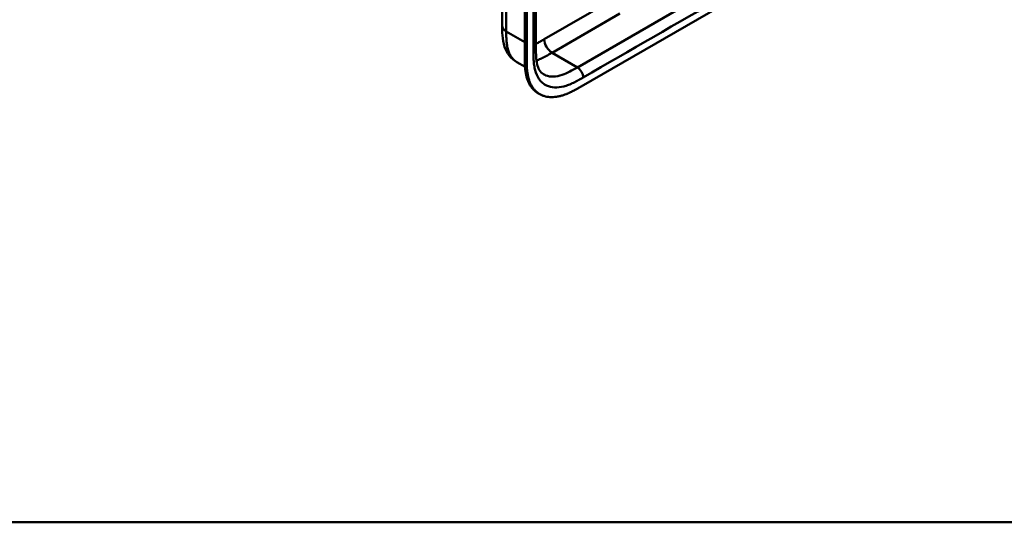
# Model space of a CAD drawing. Header units: millimetres. Extents: x 20 to 833, y 20 to 574.
# Tile 2 of 13: x 292 to 435, y 20 to 93. Entities that reach past the tile are written whole.
import ezdxf

# ---------------------------------------------------------------- set-up
doc = ezdxf.new("R2010")
doc.units = ezdxf.units.MM
doc.header["$LTSCALE"] = 2
for name, color, linetype, lineweight in [('Sichtbare Kanten(DIN)', 7, 'Continuous', 50), ('Sichtbare tangentiale Kanten(DIN)', 7, 'Continuous', 50), ('Skizziergeometrie(DIN)', 7, 'Continuous', 50)]:
    doc.layers.add(name, color=color, linetype=linetype, lineweight=lineweight)

# ---------------------------------------------------------------- blocks, each defined once
blk = doc.blocks.new('Ränder Standardrahmen')
at = {"layer": 'Skizziergeometrie(DIN)', "flags": 128}
blk.add_lwpolyline([(10, 10), (10, 287), (410, 287), (410, 10), (10, 10)], dxfattribs=at)

msp = doc.modelspace()

# ---------------------------------------------------------------- linework, layer by layer
at = {"layer": 'Sichtbare Kanten(DIN)'}
for p, q in [((367.362, 150.813), (367.362, 88.945)), ((365.746, 87.715), (365.746, 150.237)), ((366.021, 150.078), (366.021, 87.557)), ((373.951, 83.388), (418.777, 109.268)), ((362.465, 92.211), (362.465, 92.211)), ((367.362, 88.945), (367.362, 88.945)), ((365.781, 86.248), (364.599, 86.93)), ((367.929, 82.27), (367.655, 82.428))]:
    msp.add_line(p, q, dxfattribs=at)
for points, knots in [([(362.465, 92.211), (362.465, 103.098), (362.465, 113.984), (362.465, 134.607), (362.465, 144.343), (362.465, 154.079)], [0, 0, 0, 0, 10, 10, 18.9431402, 18.9431402, 18.9431402, 18.9431402]), ([(364.599, 86.93), (364.176, 87.174), (363.798, 87.506), (363.202, 88.272), (362.976, 88.71), (362.638, 89.693), (362.545, 90.253), (362.466, 91.282), (362.465, 91.756), (362.465, 92.211)], [0, 0, 0, 0, 0.4377698, 0.4377698, 0.8693361, 0.8693361, 1.36639, 1.36639, 1.7851402, 1.7851402, 1.7851402, 1.7851402]), ([(367.362, 88.945), (367.362, 88.082), (367.388, 87.242), (367.623, 86.296), (367.726, 86.033), (368.025, 85.499), (368.238, 85.29), (368.478, 85.151)], [0, 0, 0, 0, 0.7931048, 0.7931048, 1.1735129, 1.1735129, 1.7507385, 1.7507385, 1.7507385, 1.7507385]), ([(367.655, 82.428), (367.594, 82.463), (367.412, 82.577), (367.185, 82.755), (366.92, 83.01), (366.727, 83.24), (366.509, 83.558), (366.354, 83.836), (366.187, 84.211), (366.074, 84.532), (365.959, 84.956), (365.887, 85.312), (365.827, 85.728), (365.798, 86.011), (365.777, 86.299), (365.766, 86.493), (365.756, 86.736), (365.752, 86.932), (365.748, 87.177), (365.746, 87.422), (365.746, 87.618), (365.746, 87.715)], [-0.4787048, -0.4787048, -0.4787048, -0.4787048, -0.45833747, -0.41667129, -0.3958382, -0.35417201, -0.33333892, -0.29167274, -0.27083965, -0.22917346, -0.20834037, -0.16667419, -0.14584109, -0.11459146, -0.10417491, -0.08334182, -0.07292527, -0.05209218, -0.04167563, -0.02084254, -0.00000945, -0.00000945, -0.00000945, -0.00000945]), ([(366.021, 87.557), (366.021, 87.459), (366.021, 87.264), (366.022, 87.019), (366.026, 86.774), (366.031, 86.578), (366.04, 86.334), (366.051, 86.141), (366.072, 85.853), (366.101, 85.569), (366.161, 85.154), (366.233, 84.798), (366.348, 84.373), (366.461, 84.052), (366.629, 83.677), (366.783, 83.399), (367.001, 83.081), (367.195, 82.852), (367.459, 82.596), (367.687, 82.418), (367.993, 82.227), (368.253, 82.101), (368.594, 81.977), (368.88, 81.904), (369.252, 81.847), (369.56, 81.828), (369.957, 81.837), (370.282, 81.87), (370.697, 81.944), (371.034, 82.027), (371.418, 82.146), (371.676, 82.24), (371.935, 82.343), (372.107, 82.417), (372.323, 82.514), (372.496, 82.596), (372.712, 82.703), (372.884, 82.792), (373.142, 82.929), (373.485, 83.119), (373.782, 83.29), (373.951, 83.388)], [0.00000945, 0.00000945, 0.00000945, 0.00000945, 0.02084254, 0.04167563, 0.05209218, 0.07292527, 0.08334182, 0.10417491, 0.11459146, 0.14584109, 0.16667419, 0.20834037, 0.22917346, 0.27083965, 0.29167274, 0.33333892, 0.35417201, 0.3958382, 0.41667129, 0.45833747, 0.47917057, 0.52083675, 0.54166984, 0.58333603, 0.60416912, 0.6458353, 0.66666839, 0.70833458, 0.72916767, 0.77083385, 0.79166695, 0.82291658, 0.83333313, 0.85416622, 0.86458277, 0.88541586, 0.89583241, 0.9166655, 0.92708204, 0.95833168, 0.99999787, 0.99999787, 0.99999787, 0.99999787])]:
    msp.add_open_spline(points, degree=3, knots=knots, dxfattribs=at)
at = {"layer": 'Sichtbare tangentiale Kanten(DIN)'}
for p, q in [((414.376, 109.83), (373.385, 86.164)), ((368.577, 90.246), (378.445, 95.944)), ((369.708, 88.287), (379.576, 93.984)), ((363.051, 91.394), (365.746, 89.838)), ((366.021, 87.557), (365.746, 87.715)), ((373.385, 86.164), (369.708, 88.287))]:
    msp.add_line(p, q, dxfattribs=at)
for points, degree in [([(363.051, 153.262), (363.051, 122.328), (363.051, 91.394)], 2), ([(367.011, 150.323), (367.011, 129.7), (367.011, 109.078), (367.011, 88.455)], 3), ([(374.234, 84.694), (387.897, 92.583), (401.561, 100.471), (415.224, 108.36)], 3), ([(363.051, 91.394), (362.66, 91.62), (362.465, 91.915), (362.465, 92.211)], 3), ([(368.577, 90.246), (368.577, 89.525), (369.083, 88.647), (369.708, 88.287)], 3), ([(367.362, 88.945), (367.362, 88.768), (367.245, 88.59), (367.011, 88.455)], 3), ([(373.385, 86.164), (373.854, 85.893), (374.234, 85.235), (374.234, 84.694)], 3)]:
    msp.add_open_spline(points, degree=degree, dxfattribs=at)
for points, knots in [([(363.051, 91.394), (363.051, 91.189), (363.051, 90.978), (363.054, 90.768), (363.058, 90.535), (363.066, 90.303), (363.082, 90.079), (363.099, 89.835), (363.125, 89.599), (363.162, 89.371), (363.2, 89.135), (363.25, 88.907), (363.317, 88.688), (363.383, 88.467), (363.465, 88.257), (363.563, 88.064), (363.66, 87.869), (363.774, 87.691), (363.903, 87.531), (364.031, 87.371), (364.174, 87.23), (364.331, 87.109), (364.417, 87.043), (364.506, 86.984), (364.599, 86.93)], [0, 0, 0, 0, 0.2003325, 0.2003325, 0.2003325, 0.4234176, 0.4234176, 0.4234176, 0.6661657, 0.6661657, 0.6661657, 0.9187023, 0.9187023, 0.9187023, 1.172126, 1.172126, 1.172126, 1.4268172, 1.4268172, 1.4268172, 1.6807052, 1.6807052, 1.6807052, 1.818494, 1.818494, 1.818494, 1.818494]), ([(367.362, 89.582), (367.42, 89.611), (367.479, 89.64), (367.539, 89.671), (367.541, 89.672), (367.543, 89.673), (367.545, 89.674), (367.632, 89.718), (367.715, 89.762), (367.8, 89.808), (367.888, 89.855), (367.975, 89.903), (368.062, 89.952), (368.234, 90.049), (368.406, 90.147), (368.577, 90.246)], [2.52952318, 2.52952318, 2.52952318, 2.52952318, 2.59127074, 2.59127074, 2.59127074, 2.5934316, 2.5934316, 2.5934316, 2.68268716, 2.68268716, 2.68268716, 2.77446448, 2.77446448, 2.77446448, 2.95603247, 2.95603247, 2.95603247, 2.95603247]), ([(367.011, 88.455), (367.011, 88.416), (367.011, 88.377), (367.011, 88.305), (367.011, 88.273), (367.011, 88.208), (367.011, 88.175), (367.012, 87.98), (367.013, 87.817), (367.017, 87.656)], [60.49845366, 60.49845366, 60.49845366, 60.49845366, 60.53427733, 60.53427733, 60.56427219, 60.56427219, 60.59426706, 60.59426706, 60.74424136, 60.74424136, 60.74424136, 60.74424136]), ([(367.017, 87.656), (367.025, 87.364), (367.038, 87.109), (367.062, 86.859), (367.062, 86.854), (367.063, 86.85), (367.063, 86.846), (367.087, 86.591), (367.122, 86.339), (367.169, 86.099), (367.17, 86.097), (367.17, 86.095), (367.171, 86.093), (367.219, 85.852), (367.28, 85.62), (367.355, 85.402), (367.355, 85.401), (367.355, 85.4), (367.356, 85.399), (367.506, 84.962), (367.717, 84.573), (367.975, 84.262), (368.133, 84.069), (368.314, 83.9), (368.513, 83.759)], [60.7442414, 60.7442414, 60.7442414, 60.7442414, 60.9926868, 60.9926868, 60.9926868, 60.9969826, 60.9969826, 60.9969826, 61.2495144, 61.2495144, 61.2495144, 61.2516357, 61.2516357, 61.2516357, 61.5053772, 61.5053772, 61.5053772, 61.5065193, 61.5065193, 61.5065193, 62.0178341, 62.0178341, 62.0178341, 62.3330097, 62.3330097, 62.3330097, 62.3330097]), ([(367.443, 87.179), (367.632, 87.241), (367.824, 87.315), (368.214, 87.482), (368.412, 87.577), (368.799, 87.774), (368.988, 87.877), (369.355, 88.083), (369.532, 88.185), (369.708, 88.287)], [2.80464123, 2.80464123, 2.80464123, 2.80464123, 3.00866328, 3.00866328, 3.21326081, 3.21326081, 3.40499691, 3.40499691, 3.58482796, 3.58482796, 3.58482796, 3.58482796]), ([(373.385, 86.164), (372.641, 85.734), (371.894, 85.319), (371.18, 85.077), (370.312, 84.782), (369.485, 84.735), (368.811, 84.993), (368.696, 85.037), (368.585, 85.09), (368.479, 85.152)], [-3.5878944, -3.5878944, -3.5878944, -3.5878944, -2.8265881, -2.8265881, -2.8265881, -1.8995162, -1.8995162, -1.8995162, -1.7403006, -1.7403006, -1.7403006, -1.7403006]), ([(368.513, 83.759), (368.638, 83.671), (368.769, 83.593), (368.905, 83.528), (369.257, 83.358), (369.657, 83.261), (370.077, 83.241), (370.494, 83.221), (370.945, 83.274), (371.407, 83.393), (371.409, 83.394), (371.411, 83.394), (371.413, 83.395), (371.642, 83.454), (371.874, 83.53), (372.108, 83.619), (372.11, 83.619), (372.112, 83.62), (372.115, 83.621), (372.348, 83.71), (372.582, 83.812), (372.814, 83.924), (372.818, 83.926), (372.822, 83.928), (372.827, 83.93), (373.055, 84.04), (373.28, 84.157), (373.526, 84.292), (373.53, 84.294), (373.534, 84.297), (373.538, 84.299), (373.778, 84.431), (374.006, 84.562), (374.234, 84.694)], [62.3330097, 62.3330097, 62.3330097, 62.3330097, 62.5305174, 62.5305174, 62.5305174, 63.0434936, 63.0434936, 63.0434936, 63.5522372, 63.5522372, 63.5522372, 63.5542072, 63.5542072, 63.5542072, 63.806635, 63.806635, 63.806635, 63.8090669, 63.8090669, 63.8090669, 64.0604029, 64.0604029, 64.0604029, 64.0649103, 64.0649103, 64.0649103, 64.312256, 64.312256, 64.312256, 64.3163273, 64.3163273, 64.3163273, 64.5584117, 64.5584117, 64.5584117, 64.5584117])]:
    msp.add_open_spline(points, degree=3, knots=knots, dxfattribs=at)

# ---------------------------------------------------------------- block references
at = {"xscale": 2, "yscale": 2, "zscale": 2}
msp.add_blockref('Ränder Standardrahmen', (0, 0), dxfattribs=at)

doc.saveas('drawing.dxf')
